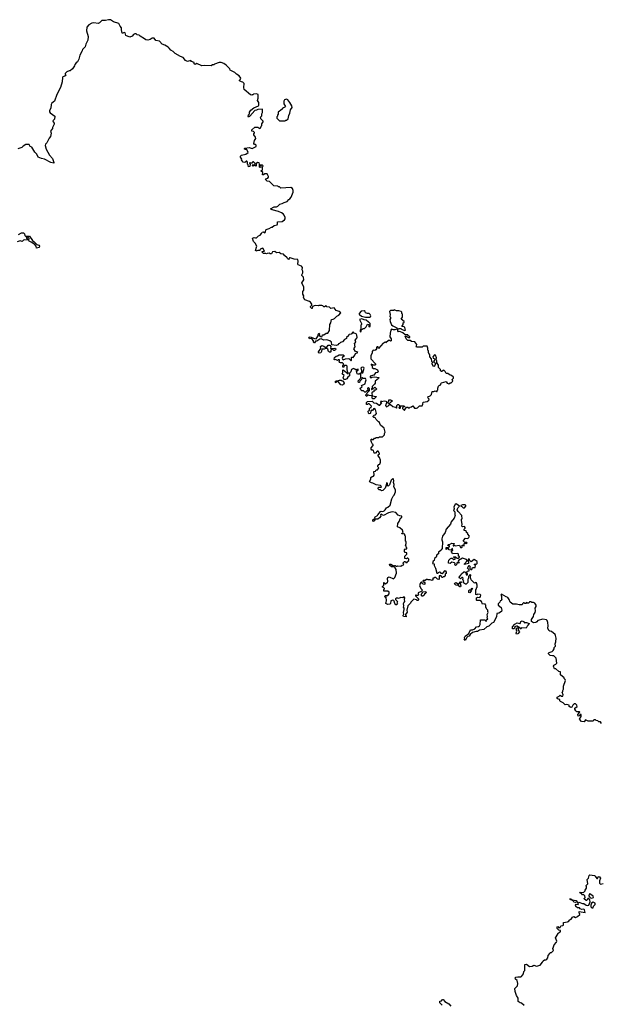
# Model space of a CAD drawing. Extents: x 2494159 to 2685562, y 773219 to 915170.
# Tile 140 of 201: x 2586915 to 2596268, y 871199 to 887026. Entities that reach past the tile are written whole.
import ezdxf

# ---------------------------------------------------------------- set-up
doc = ezdxf.new("R2010")
doc.units = 0

msp = doc.modelspace()

# ---------------------------------------------------------------- linework, layer by layer
at = {"layer": '0CON10XD'}
for points in [[(2592306, 881635), (2592315, 881662), (2592350, 881675), (2592337, 881687), (2592315, 881690), (2592290, 881735), (2592292, 881748), (2592308, 881765), (2592300, 881825), (2592320, 881845), (2592310, 881875), (2592338, 881905), (2592340, 881915), (2592338, 881955), (2592328, 881978), (2592295, 881990), (2592275, 882010), (2592245, 881970), (2592212, 881968), (2592200, 881955), (2592200, 881945), (2592172, 881918), (2592168, 881902), (2592137, 881883), (2592105, 881850), (2592072, 881838), (2592058, 881822), (2592042, 881818), (2592038, 881802), (2592005, 881790), (2591932, 881802), (2591930, 881845), (2591902, 881862), (2591855, 881880), (2591804, 881874), (2591765, 881896), (2591740, 881890), (2591692, 881858), (2591673, 881857), (2591655, 881832), (2591645, 881832), (2591638, 881845), (2591638, 881865), (2591619, 881889), (2591603, 881903), (2591575, 881898), (2591562, 881915), (2591570, 881925), (2591586, 881926), (2591655, 881899), (2591684, 881896), (2591712, 881945), (2591714, 881966), (2591725, 881990), (2591736, 881976), (2591732, 881955), (2591740, 881940), (2591765, 881926), (2591777, 881935), (2591785, 881958), (2591807, 881963), (2591845, 881988), (2591870, 881985), (2591898, 882032), (2591902, 882125), (2591918, 882155), (2591930, 882205), (2591955, 882210), (2591975, 882222), (2592015, 882262), (2592045, 882278), (2592077, 882313), (2592052, 882335), (2592018, 882348), (2592005, 882350), (2591972, 882392), (2591920, 882385), (2591897, 882407), (2591855, 882412), (2591835, 882430), (2591815, 882410), (2591805, 882410), (2591788, 882428), (2591775, 882433), (2591727, 882433), (2591715, 882428), (2591665, 882432), (2591622, 882418), (2591620, 882385), (2591610, 882385), (2591590, 882405), (2591590, 882415), (2591610, 882435), (2591612, 882455), (2591593, 882485), (2591575, 882498), (2591501, 882521), (2591478, 882558), (2591482, 882585), (2591468, 882615), (2591468, 882655), (2591482, 882678), (2591482, 882725), (2591453, 882795), (2591482, 882845), (2591477, 882887), (2591450, 882915), (2591450, 882925), (2591468, 882955), (2591468, 882985), (2591458, 883005), (2591462, 883042), (2591445, 883062), (2591393, 883085), (2591388, 883095), (2591392, 883145), (2591385, 883170), (2591328, 883178), (2591265, 883200), (2591252, 883198), (2591250, 883185), (2591235, 883170), (2591220, 883185), (2591218, 883198), (2591174, 883234), (2591158, 883258), (2591115, 883260), (2591085, 883282), (2591045, 883278), (2591015, 883298), (2590980, 883295), (2590965, 883263), (2590945, 883262), (2590925, 883272), (2590893, 883267), (2590885, 883260), (2590875, 883270), (2590835, 883268), (2590813, 883287), (2590815, 883298), (2590850, 883305), (2590825, 883352), (2590780, 883335), (2590776, 883314), (2590745, 883317), (2590713, 883303), (2590708, 883315), (2590730, 883385), (2590700, 883435), (2590673, 883463), (2590658, 883512), (2590685, 883527), (2590705, 883518), (2590725, 883522), (2590757, 883553), (2590780, 883565), (2590805, 883590), (2590815, 883612), (2590836, 883616), (2590855, 883600), (2590868, 883615), (2590872, 883645), (2590880, 883655), (2590925, 883668), (2590965, 883692), (2590977, 883693), (2591005, 883717), (2591053, 883727), (2591063, 883745), (2591063, 883777), (2591135, 883782), (2591173, 883807), (2591182, 883825), (2591182, 883845), (2591170, 883885), (2591150, 883905), (2591125, 883922), (2591074, 883944), (2590975, 883968), (2590950, 883985), (2591005, 884018), (2591045, 884018), (2591065, 884028), (2591098, 884062), (2591135, 884072), (2591165, 884090), (2591216, 884104), (2591240, 884135), (2591258, 884145), (2591278, 884175), (2591312, 884255), (2591312, 884282), (2591302, 884312), (2591277, 884327), (2591115, 884320), (2591095, 884340), (2591075, 884340), (2591065, 884350), (2591000, 884355), (2590930, 884425), (2590895, 884430), (2590870, 884455), (2590872, 884468), (2590905, 884480), (2590918, 884495), (2590917, 884507), (2590895, 884550), (2590855, 884548), (2590835, 884532), (2590820, 884535), (2590822, 884572), (2590790, 884595), (2590805, 884600), (2590820, 884615), (2590820, 884655), (2590828, 884678), (2590815, 884690), (2590782, 884688), (2590790, 884675), (2590790, 884655), (2590775, 884650), (2590770, 884655), (2590772, 884705), (2590763, 884723), (2590745, 884732), (2590720, 884715), (2590715, 884670), (2590695, 884680), (2590665, 884670), (2590660, 884675), (2590662, 884698), (2590675, 884690), (2590695, 884690), (2590700, 884715), (2590675, 884740), (2590665, 884740), (2590645, 884720), (2590625, 884720), (2590615, 884730), (2590610, 884715), (2590620, 884705), (2590618, 884665), (2590592, 884662), (2590590, 884695), (2590580, 884705), (2590580, 884735), (2590565, 884750), (2590555, 884750), (2590537, 884733), (2590510, 884735), (2590490, 884755), (2590482, 884775), (2590487, 884787), (2590468, 884815), (2590468, 884832), (2590483, 884847), (2590550, 884865), (2590588, 884892), (2590565, 884940), (2590545, 884938), (2590530, 884945), (2590528, 884955), (2590535, 884962), (2590605, 884972), (2590655, 884958), (2590715, 884990), (2590715, 885010), (2590705, 885020), (2590692, 885022), (2590680, 885035), (2590688, 885082), (2590710, 885115), (2590707, 885137), (2590680, 885175), (2590680, 885195), (2590690, 885205), (2590690, 885215), (2590677, 885227), (2590650, 885235), (2590650, 885255), (2590695, 885300), (2590745, 885300), (2590775, 885280), (2590785, 885290), (2590795, 885290), (2590800, 885315), (2590810, 885325), (2590810, 885355), (2590830, 885385), (2590830, 885395), (2590792, 885432), (2590790, 885445), (2590780, 885455), (2590808, 885482), (2590810, 885515), (2590820, 885535), (2590820, 885585), (2590815, 885590), (2590745, 885581), (2590725, 885570), (2590694, 885566), (2590615, 885477), (2590595, 885460), (2590588, 885468), (2590594, 885496), (2590610, 885515), (2590611, 885539), (2590630, 885570), (2590682, 885608), (2590755, 885643), (2590760, 885655), (2590760, 885695), (2590740, 885725), (2590752, 885765), (2590748, 885825), (2590725, 885837), (2590675, 885830), (2590665, 885820), (2590655, 885820), (2590645, 885812), (2590625, 885817), (2590527, 885905), (2590519, 885935), (2590522, 886002), (2590505, 886020), (2590480, 886025), (2590450, 886045), (2590450, 886055), (2590468, 886072), (2590470, 886085), (2590442, 886125), (2590401, 886151), (2590375, 886177), (2590300, 886215), (2590296, 886236), (2590235, 886298), (2590195, 886323), (2590155, 886336), (2590124, 886336), (2590048, 886312), (2590037, 886303), (2590015, 886300), (2589995, 886283), (2589885, 886292), (2589845, 886284), (2589765, 886320), (2589735, 886308), (2589720, 886315), (2589718, 886338), (2589675, 886352), (2589665, 886370), (2589615, 886356), (2589582, 886372), (2589545, 886418), (2589503, 886433), (2589415, 886482), (2589383, 886513), (2589344, 886534), (2589319, 886569), (2589300, 886585), (2589248, 886618), (2589208, 886635), (2589165, 886682), (2589105, 886692), (2589075, 886728), (2589045, 886727), (2589012, 886708), (2588975, 886699), (2588945, 886704), (2588921, 886721), (2588852, 886762), (2588835, 886778), (2588805, 886782), (2588785, 886797), (2588765, 886799), (2588745, 886791), (2588725, 886762), (2588685, 886743), (2588624, 886774), (2588610, 886815), (2588595, 886818), (2588575, 886808), (2588565, 886810), (2588552, 886865), (2588554, 886895), (2588530, 886920), (2588507, 886965), (2588425, 886994), (2588375, 887023), (2588344, 887026), (2588295, 887013), (2588235, 887012), (2588198, 886975), (2588175, 886964), (2588107, 886977), (2588075, 886973), (2588025, 886945), (2587997, 886905), (2587988, 886848), (2588018, 886755), (2588011, 886695), (2587980, 886635), (2587968, 886592), (2587922, 886548), (2587917, 886525), (2587881, 886455), (2587866, 886394), (2587845, 886350), (2587825, 886332), (2587800, 886305), (2587798, 886285), (2587766, 886234), (2587727, 886203), (2587708, 886202), (2587674, 886186), (2587648, 886162), (2587648, 886148), (2587660, 886135), (2587641, 886119), (2587611, 886109), (2587602, 886098), (2587599, 886025), (2587570, 885935), (2587510, 885825), (2587472, 885719), (2587432, 885685), (2587419, 885665), (2587413, 885605), (2587394, 885565), (2587394, 885545), (2587405, 885527), (2587478, 885475), (2587472, 885425), (2587447, 885403), (2587452, 885382), (2587468, 885365), (2587468, 885345), (2587440, 885295), (2587440, 885275), (2587408, 885235), (2587420, 885205), (2587410, 885150), (2587386, 885124), (2587352, 885045), (2587330, 885025), (2587323, 885005), (2587340, 884945), (2587395, 884850), (2587441, 884795), (2587462, 884732)], [(2591185, 885400), (2591195, 885410), (2591205, 885410), (2591230, 885435), (2591242, 885485), (2591261, 885525), (2591269, 885575), (2591296, 885616), (2591292, 885642), (2591257, 885697), (2591226, 885736), (2591205, 885747), (2591175, 885738), (2591160, 885715), (2591162, 885675), (2591187, 885633), (2591179, 885621), (2591140, 885605), (2591140, 885595), (2591110, 885565), (2591092, 885558), (2591072, 885538), (2591070, 885505), (2591060, 885495), (2591060, 885475), (2591050, 885465), (2591050, 885445), (2591095, 885400), (2591185, 885400)], [(2587462, 884732), (2587465, 884720), (2587415, 884731), (2587315, 884782), (2587263, 884793), (2587210, 884815), (2587190, 884865), (2587157, 884897), (2587112, 884975), (2587085, 884990), (2587065, 885018), (2587015, 885018), (2586970, 884995), (2586947, 884973), (2586885, 884952)], [(2586897, 883573), (2586945, 883598), (2586975, 883598), (2586990, 883585), (2586998, 883558), (2587008, 883548), (2587075, 883548), (2587120, 883475), (2587148, 883458), (2587190, 883410), (2587225, 883400), (2587232, 883385), (2587230, 883365), (2587185, 883352), (2587177, 883387), (2587160, 883410), (2587101, 883451), (2587067, 883465), (2587061, 883479), (2587067, 883507), (2587045, 883530), (2587032, 883528), (2587020, 883515), (2587037, 883507), (2587042, 883495), (2587036, 883484), (2586995, 883487), (2586975, 883480), (2586955, 883462), (2586925, 883470), (2586875, 883453)], [(2592572, 879582), (2592551, 879591), (2592542, 879605), (2592562, 879638), (2592562, 879665), (2592580, 879685), (2592605, 879690), (2592617, 879703), (2592610, 879765), (2592635, 879770), (2592645, 879790), (2592667, 879793), (2592685, 879810), (2592690, 879825), (2592675, 879840), (2592672, 879855), (2592690, 879875), (2592707, 879883), (2592717, 879915), (2592717, 879945), (2592701, 879991), (2592678, 880015), (2592681, 880029), (2592702, 880045), (2592702, 880055), (2592678, 880088), (2592665, 880090), (2592635, 880060), (2592615, 880060), (2592605, 880100), (2592596, 880106), (2592575, 880108), (2592565, 880120), (2592566, 880144), (2592598, 880182), (2592600, 880195), (2592588, 880205), (2592573, 880233), (2592560, 880275), (2592575, 880290), (2592585, 880280), (2592605, 880280), (2592622, 880298), (2592635, 880300), (2592645, 880310), (2592685, 880310), (2592698, 880322), (2592747, 880323), (2592780, 880355), (2592780, 880375), (2592790, 880395), (2592775, 880460), (2592715, 880510), (2592695, 880560), (2592685, 880560), (2592672, 880572), (2592645, 880600), (2592635, 880620), (2592625, 880630), (2592612, 880632), (2592600, 880645), (2592600, 880655), (2592615, 880670), (2592635, 880672), (2592652, 880695), (2592635, 880760), (2592612, 880778), (2592590, 880745), (2592583, 880743), (2592575, 880750), (2592562, 880738), (2592557, 880703), (2592550, 880695), (2592535, 880692), (2592524, 880704), (2592518, 880732), (2592525, 880740), (2592538, 880742), (2592540, 880775), (2592555, 880790), (2592568, 880792), (2592570, 880815), (2592535, 880850), (2592518, 880852), (2592505, 880840), (2592492, 880842), (2592492, 880875), (2592505, 880890), (2592582, 880892), (2592608, 880868), (2592655, 880863), (2592695, 880830), (2592705, 880830), (2592740, 880865), (2592720, 880875), (2592725, 880900), (2592735, 880890), (2592773, 880897), (2592802, 880892), (2592820, 880875), (2592820, 880865), (2592800, 880845), (2592798, 880825), (2592815, 880802), (2592850, 880825), (2592855, 880840), (2592875, 880840), (2592915, 880810), (2592957, 880797), (2592975, 880780), (2592980, 880785), (2592978, 880825), (2592995, 880840), (2593005, 880840), (2593020, 880825), (2593020, 880805), (2593010, 880795), (2593015, 880782), (2593035, 880780), (2593040, 880785), (2593040, 880815), (2593045, 880820), (2593098, 880818), (2593100, 880805), (2593082, 880798), (2593070, 880785), (2593070, 880775), (2593095, 880752), (2593105, 880752), (2593135, 880800), (2593155, 880800), (2593175, 880780), (2593192, 880798), (2593217, 880803), (2593235, 880820), (2593255, 880800), (2593265, 880780), (2593295, 880780), (2593313, 880787), (2593343, 880817), (2593385, 880818), (2593400, 880845), (2593402, 880878), (2593465, 880888), (2593495, 880910), (2593500, 880925), (2593483, 880943), (2593480, 880965), (2593515, 880980), (2593535, 881000), (2593545, 881050), (2593575, 881050), (2593595, 881062), (2593615, 881050), (2593628, 881052), (2593630, 881065), (2593640, 881075), (2593640, 881105), (2593652, 881135), (2593665, 881150), (2593675, 881150), (2593685, 881160), (2593687, 881167), (2593680, 881175), (2593695, 881190), (2593775, 881210), (2593790, 881185), (2593815, 881173), (2593835, 881190), (2593855, 881190), (2593865, 881198), (2593878, 881215), (2593868, 881242), (2593890, 881265), (2593888, 881278), (2593857, 881307), (2593835, 881310), (2593797, 881337), (2593775, 881340), (2593755, 881372), (2593735, 881390), (2593722, 881388), (2593705, 881370), (2593695, 881370), (2593682, 881382), (2593680, 881405), (2593652, 881435), (2593650, 881475), (2593622, 881515), (2593622, 881545), (2593610, 881565), (2593617, 881593), (2593603, 881633), (2593585, 881638), (2593556, 881605), (2593565, 881587), (2593592, 881575), (2593585, 881553), (2593570, 881525), (2593578, 881515), (2593600, 881505), (2593602, 881495), (2593585, 881458), (2593575, 881450), (2593562, 881455), (2593550, 881495), (2593553, 881523), (2593544, 881534), (2593539, 881575), (2593508, 881608), (2593510, 881645), (2593501, 881651), (2593488, 881675), (2593490, 881705), (2593480, 881715), (2593480, 881745), (2593468, 881778), (2593405, 881780), (2593385, 881760), (2593295, 881760), (2593290, 881775), (2593298, 881782), (2593300, 881805), (2593268, 881848), (2593215, 881852), (2593195, 881868), (2593155, 881870), (2593130, 881895), (2593112, 881938), (2593125, 881940), (2593175, 881910), (2593188, 881922), (2593190, 881935), (2593162, 881942), (2593155, 881960), (2593115, 881960), (2593074, 881994), (2593025, 882012), (2593005, 882010), (2592998, 882025), (2592998, 882052), (2593017, 882063), (2593042, 882062), (2593055, 882050), (2593105, 882028), (2593120, 882035), (2593108, 882078), (2593095, 882090), (2593062, 882092), (2593080, 882125), (2593080, 882155), (2593095, 882160), (2593098, 882175), (2593050, 882215), (2593068, 882245), (2593070, 882295), (2593060, 882305), (2593060, 882325), (2593047, 882337), (2593013, 882347), (2592975, 882348), (2592935, 882360), (2592925, 882353), (2592875, 882350), (2592860, 882335), (2592870, 882285), (2592868, 882255), (2592877, 882243), (2592877, 882223), (2592868, 882205), (2592870, 882175), (2592895, 882120), (2592914, 882104), (2592980, 882075), (2592990, 882065), (2592979, 882051), (2592945, 882039), (2592925, 882039), (2592895, 882050), (2592882, 882038), (2592872, 881988), (2592867, 881927), (2592890, 881895), (2592890, 881865), (2592875, 881860), (2592865, 881870), (2592843, 881867), (2592805, 881830), (2592795, 881840), (2592785, 881840), (2592775, 881830), (2592762, 881828), (2592685, 881740), (2592678, 881768), (2592665, 881770), (2592655, 881760), (2592652, 881735), (2592643, 881717), (2592625, 881710), (2592598, 881712), (2592580, 881695), (2592582, 881665), (2592561, 881629), (2592560, 881575), (2592638, 881495), (2592635, 881480), (2592625, 881472), (2592603, 881473), (2592565, 881490), (2592565, 881480), (2592582, 881462), (2592580, 881435), (2592605, 881420), (2592627, 881417), (2592668, 881398), (2592680, 881365), (2592667, 881353), (2592635, 881350), (2592607, 881313), (2592550, 881295), (2592550, 881275), (2592555, 881272), (2592575, 881272), (2592585, 881280), (2592625, 881288), (2592690, 881275), (2592685, 881260), (2592632, 881215), (2592630, 881185), (2592620, 881165), (2592582, 881128), (2592580, 881105), (2592570, 881095), (2592570, 881080), (2592575, 881080), (2592585, 881090), (2592598, 881092), (2592602, 881108), (2592615, 881110), (2592625, 881120), (2592650, 881095), (2592650, 881085), (2592635, 881070), (2592625, 881070), (2592612, 881058), (2592608, 881042), (2592582, 881038), (2592578, 881025), (2592580, 880980), (2592645, 880970), (2592648, 880962), (2592615, 880930), (2592595, 880930), (2592583, 880943), (2592580, 880980), (2592535, 880988), (2592515, 880998), (2592502, 880988), (2592495, 880970), (2592480, 880985), (2592480, 880995), (2592498, 881012), (2592502, 881028), (2592540, 881065), (2592538, 881095), (2592517, 881107), (2592510, 881105), (2592510, 881095), (2592518, 881072), (2592505, 881060), (2592495, 881060), (2592475, 881040), (2592465, 881040), (2592445, 881060), (2592415, 881058), (2592398, 881075), (2592390, 881105), (2592408, 881112), (2592420, 881125), (2592412, 881148), (2592468, 881172), (2592473, 881207), (2592488, 881235), (2592475, 881260), (2592435, 881260), (2592425, 881270), (2592415, 881270), (2592410, 881245), (2592382, 881218), (2592378, 881192), (2592362, 881195), (2592358, 881222), (2592388, 881252), (2592400, 881275), (2592400, 881345), (2592395, 881350), (2592372, 881328), (2592355, 881328), (2592342, 881335), (2592330, 881375), (2592355, 881390), (2592358, 881408), (2592340, 881405), (2592325, 881390), (2592305, 881410), (2592285, 881417), (2592249, 881401), (2592238, 881365), (2592220, 881345), (2592216, 881304), (2592190, 881280), (2592175, 881252), (2592156, 881244), (2592125, 881240), (2592118, 881275), (2592130, 881305), (2592098, 881335), (2592110, 881355), (2592110, 881395), (2592115, 881400), (2592198, 881332), (2592200, 881345), (2592190, 881355), (2592178, 881405), (2592180, 881455), (2592165, 881470), (2592135, 881470), (2592128, 881442), (2592112, 881442), (2592110, 881465), (2592122, 881478), (2592122, 881495), (2592105, 881512), (2592075, 881508), (2592060, 881515), (2592050, 881525), (2592060, 881545), (2592055, 881560), (2592035, 881560), (2592025, 881550), (2591995, 881562), (2591975, 881560), (2591970, 881565), (2591978, 881595), (2592005, 881620), (2592025, 881622), (2592051, 881639), (2592115, 881640), (2592130, 881625), (2592130, 881615), (2592107, 881603), (2592102, 881588), (2592105, 881570), (2592115, 881558), (2592155, 881573), (2592205, 881578), (2592245, 881542), (2592252, 881555), (2592250, 881595), (2592255, 881600), (2592280, 881595), (2592280, 881615), (2592295, 881620), (2592306, 881635)], [(2592545, 882242), (2592555, 882250), (2592560, 882265), (2592550, 882285), (2592532, 882302), (2592505, 882302), (2592475, 882312), (2592468, 882338), (2592456, 882346), (2592405, 882340), (2592373, 882305), (2592371, 882295), (2592379, 882285), (2592413, 882263), (2592474, 882244), (2592545, 882242)], [(2592395, 882010), (2592405, 882012), (2592412, 882048), (2592425, 882050), (2592435, 882060), (2592458, 882062), (2592485, 882090), (2592505, 882130), (2592528, 882128), (2592530, 882095), (2592535, 882090), (2592550, 882095), (2592550, 882145), (2592535, 882160), (2592522, 882162), (2592488, 882198), (2592455, 882202), (2592418, 882218), (2592380, 882205), (2592410, 882145), (2592410, 882125), (2592400, 882115), (2592398, 882095), (2592400, 882055), (2592390, 882035), (2592390, 882015), (2592395, 882010)], [(2591728, 881668), (2591720, 881675), (2591720, 881685), (2591758, 881742), (2591750, 881775), (2591775, 881787), (2591805, 881780), (2591825, 881760), (2591855, 881760), (2591875, 881792), (2591902, 881792), (2591918, 881775), (2591912, 881742), (2591985, 881748), (2591997, 881735), (2591993, 881717), (2591975, 881708), (2591965, 881708), (2591945, 881730), (2591932, 881728), (2591918, 881712), (2591920, 881685), (2591915, 881682), (2591895, 881682), (2591881, 881691), (2591868, 881728), (2591855, 881740), (2591835, 881740), (2591812, 881728), (2591775, 881730), (2591767, 881693), (2591755, 881672), (2591728, 881668)], [(2592418, 881348), (2592435, 881350), (2592452, 881425), (2592450, 881435), (2592435, 881442), (2592413, 881437), (2592400, 881425), (2592412, 881395), (2592410, 881355), (2592418, 881348)], [(2592105, 881150), (2592077, 881157), (2592035, 881210), (2592012, 881208), (2592005, 881190), (2591992, 881192), (2591990, 881205), (2592005, 881220), (2592025, 881220), (2592055, 881232), (2592085, 881230), (2592095, 881220), (2592115, 881220), (2592130, 881185), (2592122, 881165), (2592105, 881150)], [(2592855, 880850), (2592830, 880875), (2592850, 880895), (2592852, 880918), (2592876, 880916), (2592900, 880905), (2592908, 880892), (2592885, 880880), (2592855, 880850)], [(2594235, 877970), (2594222, 877972), (2594173, 878023), (2594162, 878065), (2594170, 878095), (2594165, 878100), (2594140, 878095), (2594140, 878085), (2594130, 878075), (2594130, 878045), (2594120, 878035), (2594122, 877978), (2594096, 877954), (2594085, 877950), (2594050, 877975), (2594050, 877995), (2594058, 878005), (2594040, 878025), (2594048, 878048), (2594035, 878060), (2594025, 878060), (2594005, 878040), (2593995, 878050), (2593985, 878050), (2593980, 878065), (2594010, 878095), (2594020, 878120), (2594058, 878152), (2594072, 878152), (2594088, 878138), (2594095, 878100), (2594115, 878100), (2594117, 878117), (2594100, 878145), (2594115, 878160), (2594140, 878165), (2594140, 878185), (2594118, 878208), (2594125, 878230), (2594145, 878250), (2594160, 878235), (2594152, 878228), (2594152, 878202), (2594168, 878188), (2594185, 878190), (2594198, 878222), (2594238, 878222), (2594242, 878252), (2594230, 878265), (2594230, 878275), (2594245, 878280), (2594258, 878272), (2594270, 878285), (2594270, 878315), (2594225, 878350), (2594175, 878310), (2594152, 878332), (2594150, 878355), (2594135, 878360), (2594120, 878335), (2594120, 878325), (2594132, 878312), (2594130, 878285), (2594065, 878270), (2594065, 878280), (2594110, 878325), (2594110, 878335), (2594097, 878347), (2594035, 878372), (2593970, 878335), (2593968, 878318), (2593980, 878295), (2593965, 878290), (2593955, 878300), (2593942, 878298), (2593937, 878263), (2593925, 878252), (2593910, 878265), (2593920, 878285), (2593907, 878297), (2593865, 878308), (2593836, 878284), (2593812, 878292), (2593808, 878305), (2593813, 878337), (2593840, 878365), (2593855, 878370), (2593868, 878368), (2593895, 878348), (2593915, 878352), (2593918, 878378), (2593895, 878380), (2593890, 878385), (2593895, 878390), (2593925, 878390), (2593945, 878370), (2593967, 878373), (2593988, 878385), (2593988, 878398), (2593970, 878405), (2593970, 878435), (2593960, 878445), (2593872, 878442), (2593870, 878455), (2593860, 878465), (2593860, 878485), (2593880, 878495), (2593877, 878527), (2593862, 878518), (2593858, 878502), (2593845, 878498), (2593820, 878505), (2593805, 878530), (2593775, 878510), (2593770, 878525), (2593775, 878540), (2593805, 878540), (2593815, 878550), (2593828, 878552), (2593828, 878568), (2593800, 878575), (2593805, 878590), (2593825, 878590), (2593865, 878612), (2593900, 878605), (2593898, 878592), (2593883, 878577), (2593885, 878570), (2593895, 878570), (2593905, 878580), (2593915, 878570), (2593985, 878580), (2594004, 878544), (2594025, 878540), (2594030, 878545), (2594032, 878578), (2594045, 878580), (2594055, 878570), (2594068, 878572), (2594060, 878585), (2594062, 878608), (2594085, 878610), (2594095, 878600), (2594110, 878615), (2594105, 878620), (2594072, 878622), (2594050, 878645), (2594050, 878655), (2594085, 878690), (2594120, 878685), (2594138, 878702), (2594147, 878723), (2594120, 878755), (2594120, 878765), (2594102, 878782), (2594098, 878798), (2594085, 878810), (2594060, 878815), (2594060, 878835), (2594078, 878852), (2594080, 878865), (2594067, 878877), (2594035, 878872), (2594023, 878883), (2594032, 878915), (2594020, 878975), (2594020, 878995), (2594030, 879005), (2594027, 879057), (2593965, 879120), (2593950, 879145), (2593950, 879155), (2593968, 879185), (2593988, 879208), (2593935, 879242), (2593918, 879235), (2593898, 879195), (2593902, 879165), (2593890, 879145), (2593895, 879130), (2593910, 879115), (2593910, 879065), (2593918, 879058), (2593903, 879015), (2593852, 878955), (2593840, 878915), (2593773, 878835), (2593755, 878782), (2593714, 878726), (2593701, 878679), (2593703, 878663), (2593711, 878635), (2593710, 878525), (2593690, 878505), (2593688, 878492), (2593650, 878465), (2593648, 878442), (2593620, 878425), (2593614, 878386), (2593584, 878366), (2593580, 878335), (2593565, 878320), (2593553, 878285), (2593577, 878277), (2593578, 878255), (2593602, 878212), (2593620, 878130), (2593632, 878128), (2593665, 878152), (2593676, 878146), (2593687, 878127), (2593707, 878123), (2593726, 878134), (2593755, 878170), (2593770, 878145), (2593770, 878125), (2593758, 878112), (2593757, 878093), (2593738, 878072), (2593725, 878070), (2593715, 878060), (2593702, 878062), (2593698, 878078), (2593685, 878090), (2593662, 878088), (2593660, 878035), (2593655, 878030), (2593633, 878033), (2593605, 878060), (2593585, 878060), (2593575, 878050), (2593560, 878050), (2593560, 878025), (2593545, 878010), (2593515, 878022), (2593485, 878020), (2593475, 878030), (2593455, 878030), (2593435, 878010), (2593405, 878010), (2593400, 878005), (2593402, 877992), (2593418, 877988), (2593432, 877972), (2593428, 877955), (2593415, 877948), (2593405, 877950), (2593380, 877975), (2593378, 877988), (2593365, 877980), (2593352, 877965), (2593344, 877924), (2593370, 877875), (2593390, 877855), (2593368, 877832), (2593320, 877815), (2593320, 877795), (2593330, 877785), (2593325, 877770), (2593295, 877770), (2593285, 877780), (2593280, 877775), (2593280, 877765), (2593330, 877715), (2593330, 877705), (2593318, 877692), (2593305, 877690), (2593295, 877700), (2593255, 877710), (2593202, 877665), (2593198, 877645), (2593156, 877604), (2593141, 877535), (2593147, 877505), (2593120, 877465), (2593120, 877455), (2593132, 877442), (2593130, 877430), (2593085, 877432), (2593080, 877445), (2593080, 877455), (2593090, 877465), (2593088, 877495), (2593098, 877545), (2593098, 877565), (2593088, 877585), (2593092, 877605), (2593088, 877642), (2593090, 877655), (2593110, 877675), (2593100, 877705), (2593110, 877735), (2593095, 877750), (2593075, 877732), (2593045, 877738), (2593005, 877722), (2592995, 877730), (2592972, 877728), (2592960, 877715), (2592960, 877705), (2592988, 877675), (2592982, 877655), (2592988, 877635), (2592975, 877620), (2592962, 877622), (2592945, 877640), (2592937, 877677), (2592930, 877690), (2592915, 877697), (2592884, 877686), (2592877, 877643), (2592867, 877633), (2592835, 877628), (2592805, 877640), (2592800, 877655), (2592810, 877665), (2592812, 877685), (2592810, 877745), (2592805, 877750), (2592795, 877740), (2592780, 877755), (2592795, 877770), (2592835, 877770), (2592858, 877795), (2592857, 877825), (2592835, 877842), (2592805, 877838), (2592772, 877842), (2592770, 877865), (2592780, 877875), (2592780, 877885), (2592765, 877900), (2592750, 877905), (2592750, 877915), (2592770, 877935), (2592772, 877978), (2592778, 877978), (2592782, 877962), (2592795, 877960), (2592827, 877983), (2592832, 877995), (2592828, 878045), (2592832, 878058), (2592855, 878068), (2592925, 878040), (2592945, 878060), (2592972, 878128), (2592967, 878187), (2592950, 878215), (2592935, 878230), (2592895, 878230), (2592868, 878255), (2592860, 878275), (2592885, 878272), (2592935, 878240), (2592945, 878250), (2592955, 878250), (2592965, 878240), (2592985, 878240), (2592995, 878248), (2593045, 878240), (2593065, 878260), (2593088, 878262), (2593090, 878275), (2593080, 878285), (2593080, 878295), (2593102, 878318), (2593118, 878318), (2593125, 878300), (2593145, 878300), (2593150, 878315), (2593170, 878335), (2593170, 878355), (2593155, 878370), (2593145, 878370), (2593135, 878360), (2593110, 878365), (2593110, 878405), (2593140, 878435), (2593138, 878458), (2593115, 878460), (2593100, 878475), (2593102, 878508), (2593115, 878520), (2593125, 878510), (2593140, 878525), (2593140, 878535), (2593130, 878545), (2593130, 878565), (2593120, 878575), (2593132, 878605), (2593127, 878637), (2593120, 878645), (2593120, 878725), (2593110, 878735), (2593108, 878758), (2593062, 878762), (2593062, 878768), (2593080, 878785), (2593068, 878818), (2593028, 878858), (2592992, 878872), (2592993, 878927), (2593015, 878960), (2593037, 879013), (2593060, 879025), (2593060, 879045), (2593025, 879050), (2593002, 879062), (2592962, 879102), (2592905, 879117), (2592845, 879098), (2592765, 879058), (2592725, 879080), (2592718, 879065), (2592722, 879045), (2592703, 879017), (2592675, 878998), (2592630, 879000), (2592615, 878970), (2592605, 878962), (2592594, 878976), (2592600, 878995), (2592630, 879000), (2592628, 879025), (2592632, 879035), (2592670, 879055), (2592673, 879067), (2592715, 879122), (2592725, 879128), (2592755, 879122), (2592775, 879131), (2592794, 879146), (2592811, 879179), (2592835, 879188), (2592874, 879225), (2592898, 879325), (2592918, 879365), (2592938, 879385), (2592960, 879435), (2592957, 879467), (2592930, 879515), (2592938, 879555), (2592928, 879585), (2592932, 879615), (2592928, 879638), (2592915, 879650), (2592887, 879625), (2592862, 879548), (2592848, 879532), (2592835, 879530), (2592822, 879542), (2592830, 879555), (2592830, 879575), (2592815, 879580), (2592810, 879545), (2592790, 879495), (2592755, 879460), (2592735, 879452), (2592717, 879467), (2592695, 879470), (2592680, 879485), (2592685, 879510), (2592725, 879510), (2592732, 879518), (2592729, 879529), (2592715, 879538), (2592645, 879548), (2592595, 879578), (2592572, 879582)], [(2594045, 879180), (2594065, 879182), (2594090, 879205), (2594090, 879215), (2594078, 879228), (2594035, 879228), (2594010, 879215), (2594010, 879205), (2594025, 879200), (2594045, 879180)], [(2594005, 877910), (2593995, 877910), (2593965, 877940), (2593945, 877932), (2593925, 877940), (2593908, 877958), (2593910, 877970), (2593935, 877978), (2593953, 877963), (2593975, 877960), (2594005, 877990), (2594018, 877988), (2594018, 877982), (2594000, 877965), (2594010, 877925), (2594005, 877910)], [(2596271, 875711), (2596257, 875737), (2596225, 875740), (2596210, 875755), (2596185, 875760), (2596175, 875770), (2596145, 875770), (2596135, 875750), (2596065, 875748), (2596055, 875748), (2596015, 875770), (2595992, 875738), (2595950, 875745), (2595918, 875785), (2595946, 875824), (2595945, 875860), (2595925, 875860), (2595910, 875835), (2595895, 875832), (2595888, 875855), (2595920, 875895), (2595915, 875900), (2595875, 875900), (2595858, 875915), (2595842, 875945), (2595842, 875958), (2595880, 875985), (2595875, 876010), (2595855, 876030), (2595832, 876028), (2595812, 876008), (2595796, 875974), (2595775, 875968), (2595750, 875985), (2595748, 876008), (2595715, 876018), (2595685, 876012), (2595654, 876044), (2595612, 876065), (2595602, 876075), (2595598, 876098), (2595573, 876103), (2595560, 876115), (2595560, 876135), (2595588, 876152), (2595605, 876170), (2595625, 876150), (2595647, 876153), (2595652, 876175), (2595640, 876215), (2595647, 876223), (2595648, 876245), (2595662, 876265), (2595661, 876315), (2595690, 876405), (2595685, 876420), (2595670, 876435), (2595668, 876448), (2595613, 876495), (2595613, 876543), (2595585, 876551), (2595535, 876590), (2595515, 876590), (2595498, 876632), (2595505, 876652), (2595535, 876668), (2595552, 876685), (2595542, 876765), (2595505, 876802), (2595485, 876798), (2595445, 876808), (2595420, 876835), (2595420, 876845), (2595430, 876855), (2595478, 876872), (2595494, 876886), (2595512, 876915), (2595510, 876935), (2595532, 876958), (2595523, 876995), (2595538, 877025), (2595540, 877085), (2595532, 877125), (2595523, 877143), (2595469, 877189), (2595438, 877198), (2595425, 877210), (2595410, 877245), (2595412, 877285), (2595406, 877336), (2595397, 877367), (2595385, 877380), (2595325, 877392), (2595245, 877368), (2595232, 877345), (2595215, 877334), (2595175, 877332), (2595143, 877353), (2595143, 877387), (2595178, 877435), (2595183, 877467), (2595202, 877498), (2595208, 877525), (2595202, 877565), (2595218, 877595), (2595220, 877615), (2595198, 877645), (2595175, 877658), (2595148, 877658), (2595135, 877670), (2595115, 877670), (2595102, 877648), (2595078, 877648), (2595065, 877660), (2595055, 877640), (2595035, 877640), (2595025, 877650), (2595015, 877650), (2595002, 877638), (2594995, 877620), (2594945, 877618), (2594905, 877632), (2594843, 877633), (2594802, 877665), (2594787, 877707), (2594765, 877740), (2594735, 877748), (2594665, 877790), (2594650, 877775), (2594662, 877762), (2594660, 877715), (2594667, 877703), (2594655, 877690), (2594640, 877685), (2594637, 877663), (2594610, 877635), (2594610, 877615), (2594659, 877579), (2594668, 877535), (2594663, 877515), (2594622, 877488), (2594585, 877480), (2594580, 877430), (2594533, 877337), (2594507, 877323), (2594460, 877275), (2594425, 877268), (2594377, 877223), (2594310, 877215), (2594278, 877192), (2594255, 877194), (2594195, 877177), (2594160, 877145), (2594145, 877117), (2594120, 877110), (2594104, 877096), (2594086, 877054), (2594063, 877053), (2594072, 877068), (2594070, 877095), (2594079, 877115), (2594135, 877158), (2594165, 877220), (2594195, 877220), (2594235, 877234), (2594262, 877268), (2594295, 877273), (2594308, 877285), (2594318, 877305), (2594325, 877380), (2594387, 877377), (2594408, 877368), (2594415, 877350), (2594422, 877378), (2594440, 877395), (2594430, 877405), (2594438, 877435), (2594430, 877465), (2594447, 877495), (2594440, 877515), (2594442, 877535), (2594420, 877555), (2594420, 877565), (2594410, 877575), (2594410, 877615), (2594400, 877625), (2594398, 877638), (2594355, 877630), (2594343, 877673), (2594315, 877690), (2594265, 877690), (2594260, 877695), (2594260, 877735), (2594275, 877742), (2594315, 877740), (2594327, 877753), (2594330, 877775), (2594318, 877788), (2594275, 877790), (2594265, 877780), (2594250, 877785), (2594250, 877865), (2594260, 877875), (2594260, 877895), (2594270, 877905), (2594270, 877935), (2594260, 877975), (2594245, 877980), (2594235, 877970)], [(2593395, 877760), (2593385, 877760), (2593373, 877783), (2593380, 877805), (2593402, 877828), (2593445, 877832), (2593452, 877825), (2593445, 877810), (2593425, 877790), (2593420, 877775), (2593395, 877760)], [(2594155, 877812), (2594135, 877820), (2594138, 877852), (2594145, 877860), (2594180, 877860), (2594180, 877885), (2594185, 877890), (2594197, 877873), (2594180, 877860), (2594177, 877843), (2594155, 877812)], [(2594975, 877230), (2594958, 877258), (2594935, 877260), (2594917, 877277), (2594905, 877280), (2594872, 877268), (2594880, 877255), (2594860, 877235), (2594840, 877235), (2594840, 877265), (2594875, 877312), (2594915, 877332), (2594955, 877320), (2594965, 877322), (2594975, 877350), (2594995, 877362), (2595018, 877355), (2595030, 877330), (2595045, 877338), (2595065, 877337), (2595108, 877318), (2595108, 877312), (2595092, 877308), (2595090, 877295), (2595073, 877277), (2595060, 877245), (2594985, 877250), (2594975, 877230)], [(2594905, 877150), (2594900, 877165), (2594908, 877195), (2594898, 877232), (2594915, 877250), (2594928, 877248), (2594930, 877215), (2594950, 877185), (2594925, 877152), (2594905, 877150)], [(2595992, 872892), (2595992, 872898), (2596010, 872915), (2596000, 872945), (2595985, 872960), (2595965, 872960), (2595948, 872978), (2595920, 872985), (2595935, 873000), (2595982, 872998), (2596010, 873025), (2596010, 873035), (2596030, 873065), (2596027, 873097), (2596020, 873105), (2596050, 873135), (2596040, 873205), (2596062, 873228), (2596071, 873269), (2596085, 873278), (2596157, 873267), (2596170, 873260), (2596195, 873222), (2596207, 873223), (2596215, 873250), (2596235, 873252), (2596252, 873225), (2596237, 873183), (2596238, 873145), (2596255, 873132), (2596295, 873140)], [(2595025, 871178), (2594985, 871218), (2594965, 871220), (2594933, 871243), (2594928, 871255), (2594930, 871295), (2594903, 871343), (2594880, 871405), (2594878, 871452), (2594918, 871495), (2594926, 871534), (2594915, 871582), (2594888, 871605), (2594882, 871625), (2594895, 871633), (2594925, 871638), (2594972, 871638), (2594985, 871648), (2595014, 871686), (2595023, 871725), (2595036, 871744), (2595040, 871795), (2595035, 871840), (2595065, 871842), (2595115, 871808), (2595156, 871814), (2595185, 871828), (2595225, 871812), (2595282, 871828), (2595320, 871875), (2595331, 871899), (2595355, 871912), (2595375, 871912), (2595393, 871927), (2595407, 871945), (2595412, 871985), (2595440, 872015), (2595445, 872030), (2595465, 872030), (2595497, 872063), (2595488, 872095), (2595498, 872125), (2595512, 872155), (2595548, 872195), (2595552, 872215), (2595530, 872265), (2595570, 872325), (2595570, 872335), (2595595, 872360), (2595610, 872365), (2595610, 872385), (2595585, 872390), (2595560, 872415), (2595560, 872445), (2595568, 872448), (2595585, 872430), (2595608, 872432), (2595615, 872460), (2595647, 872463), (2595658, 872472), (2595660, 872515), (2595725, 872522), (2595740, 872530), (2595760, 872555), (2595783, 872567), (2595803, 872597), (2595825, 872608), (2595855, 872592), (2595885, 872610), (2595920, 872645), (2595920, 872655), (2595910, 872665), (2595912, 872688), (2596008, 872672), (2595996, 872716), (2595986, 872726), (2595955, 872723), (2595925, 872732), (2595915, 872747), (2595885, 872748), (2595860, 872770), (2595850, 872795), (2595864, 872806), (2595900, 872805), (2595890, 872835), (2595905, 872842), (2595965, 872818), (2595987, 872817), (2596025, 872792), (2596045, 872788), (2596068, 872792), (2596090, 872845), (2596085, 872880), (2596065, 872900), (2596052, 872898), (2596035, 872870), (2596025, 872870), (2595992, 872892)], [(2596115, 872903), (2596140, 872915), (2596138, 872935), (2596085, 872972), (2596072, 872968), (2596068, 872945), (2596076, 872926), (2596091, 872911), (2596115, 872903)], [(2595855, 872833), (2595823, 872843), (2595815, 872860), (2595765, 872882), (2595762, 872895), (2595776, 872896), (2595798, 872878), (2595862, 872865), (2595880, 872845), (2595855, 872833)], [(2596135, 872750), (2596140, 872775), (2596170, 872805), (2596170, 872825), (2596135, 872840), (2596110, 872825), (2596100, 872795), (2596100, 872765), (2596115, 872752), (2596135, 872750)], [(2593707, 871187), (2593673, 871225), (2593672, 871248), (2593697, 871253), (2593714, 871276), (2593725, 871278), (2593750, 871245), (2593815, 871208), (2593845, 871170)]]:
    msp.add_lwpolyline(points, dxfattribs=at)

doc.saveas('drawing.dxf')
